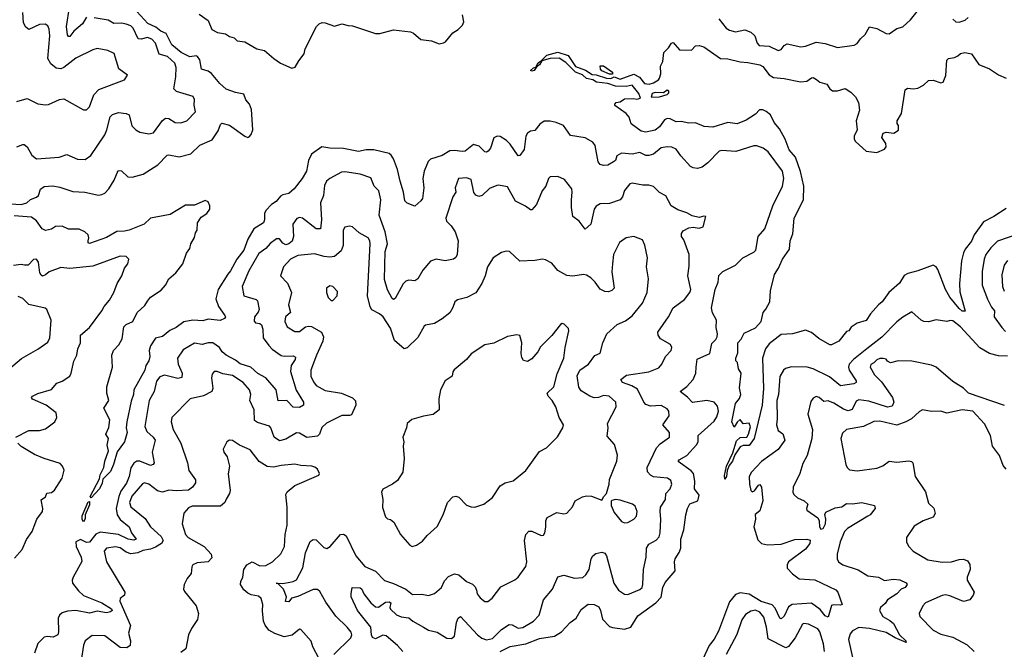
# Model space of a CAD drawing. Extents: x 1995161 to 2088924, y 769148 to 906007.
# Tile 159 of 256: x 2043575 to 2050053, y 808350 to 812490. Entities that reach past the tile are written whole.
import ezdxf

# ---------------------------------------------------------------- set-up
doc = ezdxf.new("R2010")
doc.units = 0

msp = doc.modelspace()

# ---------------------------------------------------------------- linework, layer by layer
at = {"layer": '0CON20XD'}
for points in [[(2044015, 812507.1), (2043987.5, 812462.5), (2043931.1, 812415), (2043905, 812378.9), (2043895, 812379.2), (2043889.6, 812389.6), (2043883.6, 812445), (2043902.8, 812572.8)], [(2048174.2, 812495), (2048223.4, 812433.4), (2048245, 812420.6), (2048285, 812411.1), (2048345, 812422.7), (2048385, 812408.2), (2048412.3, 812385), (2048426.7, 812336.7), (2048440.5, 812320.5), (2048505, 812315.3), (2048565, 812286.4), (2048585, 812294.5), (2048605, 812320), (2048625, 812330.6), (2048715, 812310.6), (2048745, 812315.6), (2048815, 812341.5), (2048874, 812334), (2048955, 812306.9), (2049065, 812322), (2049085, 812333.8), (2049106.2, 812365), (2049137.9, 812392.1), (2049165, 812443.3), (2049215, 812432), (2049275, 812398.8), (2049295, 812396.7), (2049345, 812431.2), (2049385, 812444), (2049435, 812488.8), (2049515, 812586.7)], [(2043515, 811278.9), (2043585, 811274.4), (2043622.5, 811285), (2043645, 811306.7), (2043686.4, 811323.6), (2043697.5, 811335), (2043712.5, 811375), (2043735, 811392.5), (2043793.4, 811396.6), (2043837.8, 811387.8), (2043925, 811359.4), (2044004.4, 811355.6), (2044094.1, 811335.9), (2044115, 811340), (2044135, 811350), (2044162.2, 811377.8), (2044196.7, 811435), (2044221.7, 811498.3), (2044245, 811496), (2044286.9, 811456.9), (2044315, 811454), (2044387.5, 811475), (2044484.3, 811535), (2044545, 811598.1), (2044555, 811601.9), (2044625, 811588.2), (2044701.4, 811608.6), (2044759.3, 811665), (2044840.3, 811699.7), (2044881.1, 811758.9), (2044895, 811800), (2044905, 811809.2), (2044955, 811796.4), (2045055, 811724.4), (2045075, 811716.2), (2045085, 811718.8), (2045098, 811735), (2045108, 811765), (2045099.7, 811899.7), (2045087.5, 811935), (2045062.1, 811962.1), (2045050.3, 812000.3), (2044995, 812011.3), (2044933.6, 812033.6), (2044890.9, 812070.9), (2044837.1, 812137.1), (2044815, 812151.1), (2044772, 812165), (2044760.3, 812225), (2044745, 812248.2), (2044735, 812252.2), (2044693.4, 812246.6), (2044636.9, 812275), (2044575.8, 812325), (2044538.5, 812398.5), (2044503.2, 812415), (2044471, 812441), (2044416.9, 812465), (2044345, 812544.7)], [(2043555, 811952.9), (2043625, 811972.5), (2043695, 811937.8), (2043745, 811930.6), (2043765, 811931.9), (2043835.7, 811964.3), (2043865, 811969.2), (2043995, 811896.2), (2044015, 811896.2), (2044033, 811917), (2044061.5, 811995), (2044095, 812030.8), (2044265, 812094.5), (2044283.8, 812125), (2044227.9, 812167.9), (2044197, 812267), (2044155, 812286.7), (2044085, 812300), (2044055, 812291.2), (2043945, 812238.1), (2043865, 812175.7), (2043845, 812167.8), (2043815, 812172.2), (2043780.2, 812200.2), (2043760.4, 812235), (2043772.5, 812385), (2043768.1, 812428.1), (2043759.5, 812449.5), (2043741.3, 812461.3), (2043705, 812458.9), (2043635, 812426.2), (2043615, 812440.8), (2043599.2, 812469.2), (2043596.3, 812536.3)], [(2043556.3, 811653.7), (2043595, 811668.9), (2043605, 811668.6), (2043624.6, 811654.6), (2043655, 811600), (2043685.7, 811575.7), (2043835, 811587.1), (2043885, 811604), (2043955, 811573.1), (2044005, 811570.8), (2044042, 811598), (2044135, 811733.6), (2044148.9, 811765), (2044169.6, 811850.4), (2044185, 811865.6), (2044225, 811879.2), (2044274.2, 811874.2), (2044294.2, 811864.2), (2044312.4, 811792.4), (2044338.8, 811765), (2044365, 811751.4), (2044425, 811738.5), (2044455, 811745.8), (2044513.3, 811826.7), (2044535, 811841.8), (2044555, 811840.8), (2044596.7, 811815), (2044635, 811811.4), (2044675, 811826), (2044730.8, 811885), (2044723, 811927), (2044725.8, 811965), (2044715.8, 811985), (2044607.3, 812017.3), (2044588.5, 812035), (2044602.2, 812115), (2044603.6, 812175), (2044595.6, 812205), (2044547.1, 812247.1), (2044493, 812263), (2044468.2, 812335), (2044445, 812362.5), (2044415, 812373.1), (2044375, 812361.1), (2044355, 812364.4), (2044321.5, 812435), (2044305, 812449.2), (2044275, 812461.6), (2044245, 812467.1), (2044195.2, 812465.3), (2044156.2, 812486.2), (2044065, 812503)], [(2044755, 812527.1), (2044813.8, 812485), (2044840, 812425), (2044876.7, 812405), (2044927.8, 812397.8), (2044955, 812379.2), (2044985, 812370), (2045005, 812350.8), (2045055, 812344.5), (2045135, 812297.8), (2045185, 812288), (2045246, 812235), (2045291.4, 812205), (2045365, 812171.5), (2045387, 812177), (2045410.4, 812219.6), (2045445.4, 812264.6), (2045452.4, 812297.6), (2045527.3, 812445), (2045545, 812462.9), (2045565, 812470.8), (2045585, 812469.5), (2045645, 812446.7), (2045695, 812461.9), (2045735, 812451.1), (2045765, 812450.5), (2045915, 812398.5), (2045945, 812398.9), (2046035, 812424.3), (2046145, 812410.8), (2046165, 812401.8), (2046215, 812360), (2046285, 812350.8), (2046335, 812331.9), (2046363, 812337), (2046376.7, 812345), (2046425.5, 812404.5), (2046458.8, 812425), (2046489.2, 812455), (2046496.7, 812475), (2046487.5, 812522.5)], [(2049715, 812493.8), (2049735, 812475.8), (2049755, 812474.3), (2049795, 812486), (2049815, 812503.8)], [(2050065, 811248.2), (2049984, 811195), (2049915, 811161.2), (2049855.6, 811075), (2049836.7, 811033.3), (2049795, 810981.9), (2049783.7, 810956.3), (2049770.7, 810905), (2049757.7, 810755), (2049760.3, 810700.3), (2049795, 810572.5), (2049775, 810574.3), (2049755, 810590.6), (2049695.6, 810665), (2049666.2, 810715), (2049615, 810847.5), (2049603.9, 810863.9), (2049585, 810876.2), (2049485, 810837.5), (2049418.3, 810821.7), (2049395, 810807.5), (2049363, 810757), (2049293.6, 810696.4), (2049250, 810635), (2049224.3, 810615.7), (2049172.5, 810555), (2049145, 810512.5), (2049085, 810493.3), (2049045, 810467.5), (2049030, 810445), (2049015, 810440), (2048964.2, 810375.8), (2048915, 810352), (2048905, 810351.2), (2048832.7, 810392.7), (2048785, 810434), (2048745, 810447.5), (2048660, 810425), (2048585, 810418.8), (2048505, 810359.5), (2048481.8, 810325), (2048462.5, 810265), (2048468.4, 810065), (2048459.6, 809955), (2048406.7, 809735), (2048375, 809689.2), (2048335, 809690.5), (2048315, 809682), (2048280.9, 809629.1), (2048265, 809586.7), (2048242.3, 809557.7), (2048230, 809525), (2048225.9, 809485.9), (2048215, 809467.5), (2048212.5, 809492.5), (2048224.4, 809555), (2048267.3, 809642.7), (2048290, 809720), (2048315, 809742.5), (2048358.8, 809745), (2048370.8, 809765), (2048383.3, 809813.3), (2048375, 809837.5), (2048335, 809832.5), (2048315, 809860), (2048295, 809843.3), (2048275, 809810), (2048260.8, 809845), (2048284.6, 809965), (2048311.7, 809998.3), (2048320.5, 810025), (2048311.2, 810068.8), (2048321.2, 810165), (2048303.3, 810195), (2048297.5, 810235), (2048287, 810247), (2048286.7, 810265), (2048300.7, 810299.3), (2048298.8, 810365), (2048320.7, 810389.3), (2048342.3, 810427.7), (2048415.8, 810464.2), (2048452.5, 810505), (2048466.7, 810565), (2048485, 810586.7), (2048509.4, 810635), (2048515, 810707.5), (2048541.5, 810815), (2048568.1, 810855), (2048593.3, 810915), (2048639.3, 810980.7), (2048644.4, 811035), (2048661.5, 811081.5), (2048671.2, 811185), (2048730.8, 811305), (2048734.2, 811395.8), (2048711.5, 811491.5), (2048678.9, 811585), (2048636.9, 811635), (2048610.7, 811705), (2048572.9, 811772.9), (2048539.1, 811815), (2048513.6, 811863.6), (2048487, 811887), (2048465, 811896.7), (2048443.3, 811896.7), (2048415, 811867.8), (2048355, 811830), (2048295, 811806), (2048233.9, 811813.9), (2048135, 811784), (2048078.3, 811788.3), (2048020.7, 811810.7), (2047975, 811808.8), (2047929.5, 811819.5), (2047895, 811818), (2047855, 811838), (2047835, 811841.2), (2047818, 811832), (2047784, 811785), (2047755, 811764.4), (2047695, 811750), (2047663, 811757), (2047597.5, 811805), (2047585, 811850), (2047565, 811872.5), (2047490, 811925), (2047490, 811935), (2047500, 811945), (2047525, 811950), (2047555, 811970), (2047615, 811972.5), (2047635, 811967.5), (2047660, 811975), (2047648.6, 812005), (2047605, 812060), (2047565, 812050.5), (2047495, 812052.1), (2047445, 812069.5), (2047370.3, 812080.3), (2047345, 812094.5), (2047305, 812104.4), (2047277.4, 812127.4), (2047232.5, 812145), (2047168.8, 812208.8), (2047125, 812236.1), (2047065, 812234), (2047011.2, 812218.8), (2046995, 812193.3), (2046976.7, 812183.3), (2046959.2, 812155), (2046945, 812150.6), (2046936.2, 812155), (2046955, 812174.2), (2046971.7, 812178.3), (2046985, 812207.1), (2047008.8, 812221.2), (2047043.8, 812256.2), (2047116.1, 812276.1), (2047183.7, 812253.7), (2047232.3, 812182.3), (2047297.7, 812157.7), (2047340.7, 812130.7), (2047367.6, 812127.6), (2047435, 812104.6), (2047465, 812104.4), (2047485, 812113.8), (2047525, 812099.4), (2047615, 812131.2), (2047651.7, 812111.7), (2047685, 812070), (2047716.9, 812066.9), (2047745, 812073.8), (2047778.8, 812095), (2047784, 812105), (2047792.5, 812135), (2047790, 812185), (2047806, 812215), (2047812, 812275), (2047843.3, 812305), (2047862.5, 812335), (2047875, 812340), (2047915, 812292.5), (2047995, 812290), (2048021.7, 812318.3), (2048045, 812321.4), (2048075, 812310.5), (2048185, 812234.5), (2048235, 812233.3), (2048315, 812211.9), (2048365, 812209.3), (2048445, 812193.8), (2048465, 812181.8), (2048505, 812127.3), (2048535, 812110), (2048605, 812103.1), (2048711.4, 812081.4), (2048753.3, 812086.7), (2048785, 812108.8), (2048795, 812109.2), (2048816.4, 812096.4), (2048838.3, 812078.3), (2048885, 812065.6), (2048906.1, 812036.1), (2048923.3, 812023.3), (2048955, 812022.1), (2049005, 812037.9), (2049043.6, 812013.7), (2049073.1, 811983.1), (2049092.9, 811945), (2049100, 811895), (2049078.6, 811825), (2049084.3, 811765), (2049064.4, 811725), (2049065.6, 811705), (2049075, 811689.2), (2049143.3, 811625), (2049215, 811615.8), (2049265, 811638.8), (2049276, 811655), (2049273.3, 811675), (2049247.5, 811715), (2049257, 811743), (2049275, 811750), (2049326.1, 811743.9), (2049357, 811763), (2049357.5, 811795), (2049348.3, 811808.3), (2049347.5, 811825), (2049377.5, 811872.5), (2049400.9, 812029.1), (2049415, 812040), (2049455, 812035.8), (2049485, 812040), (2049520.3, 812059.7), (2049555, 812090), (2049585, 812092.5), (2049635, 812074), (2049650.5, 812079.5), (2049667.2, 812122.8), (2049675.5, 812224.5), (2049686.7, 812235), (2049725, 812242.2), (2049746.8, 812253.2), (2049765, 812266.7), (2049794.2, 812274.2), (2049836.5, 812266.5), (2049885.6, 812195.6), (2049955.9, 812165.9), (2050015, 812127.8), (2050065.8, 812105.8)], [(2047455, 812132), (2047404.5, 812154.5), (2047396.2, 812165), (2047395, 812186.7), (2047415, 812186), (2047476, 812146), (2047475, 812132.5), (2047455, 812132)], [(2047730, 811980), (2047785, 811983.3), (2047835, 811997.5), (2047845, 812010), (2047845, 812020), (2047835, 812026.7), (2047811.7, 812008.3), (2047755, 812012), (2047736.7, 812005), (2047730, 811980)], [(2048465.5, 811645.5), (2048425, 811660), (2048405, 811660), (2048286.1, 811623.9), (2048195, 811629.2), (2048176.2, 811625), (2048102.3, 811547.7), (2048065, 811521.2), (2048035, 811511.6), (2048004.8, 811514.8), (2047988.5, 811525), (2047924.3, 811595), (2047895, 811638.1), (2047865, 811651.5), (2047834.6, 811654.6), (2047795, 811646.8), (2047745, 811606), (2047715, 811596.5), (2047695, 811597.5), (2047655, 811615.9), (2047605, 811605.4), (2047535, 811611.9), (2047502.9, 811595), (2047493.8, 811565), (2047482.7, 811555), (2047445, 811533.3), (2047415, 811530.7), (2047395, 811538.1), (2047380.5, 811555), (2047361.9, 811661.9), (2047345.6, 811685.6), (2047295, 811714.1), (2047198.7, 811728.7), (2047153.6, 811793.6), (2047105, 811814.7), (2047065, 811823.3), (2047025, 811823.3), (2046997.9, 811802.1), (2046965, 811761.2), (2046935, 811756), (2046915, 811744), (2046904.5, 811725), (2046895, 811636.7), (2046865, 811596.2), (2046855, 811594), (2046801.7, 811671.7), (2046776.7, 811696.7), (2046735, 811721.8), (2046715.5, 811724.5), (2046695, 811714), (2046672.7, 811645), (2046657.1, 811625), (2046645, 811619.4), (2046635, 811621.9), (2046598.9, 811658.9), (2046559.6, 811670.4), (2046505, 811626), (2046485, 811623.2), (2046435, 811630.8), (2046405, 811627.1), (2046355, 811597.5), (2046277.9, 811572.1), (2046262.2, 811557.8), (2046235.5, 811494.5), (2046227.3, 811445), (2046234.5, 811385), (2046225.6, 811315), (2046215, 811298), (2046175, 811263.8), (2046124.3, 811284.3), (2046108.8, 811298.8), (2046100.5, 811355), (2046078.3, 811428.3), (2046061.5, 811505), (2046034, 811574), (2046019.6, 811599.6), (2046005, 811609.2), (2045905, 811633.9), (2045855, 811634.6), (2045805, 811623.9), (2045705, 811643.1), (2045615, 811645.8), (2045563.3, 811655), (2045494.1, 811605), (2045475.8, 811565), (2045462.7, 811495), (2045433.6, 811445), (2045381.5, 811378.5), (2045345, 811346.2), (2045305, 811339.2), (2045289.7, 811330.3), (2045263.1, 811295), (2045232.5, 811275), (2045195, 811235.7), (2045186.5, 811215), (2045185.6, 811174.4), (2045179.2, 811155), (2045114.8, 811115.2), (2045075, 811045.7), (2045049.4, 810975), (2045004.1, 810915), (2044961.8, 810838.2), (2044943.3, 810816.7), (2044880.8, 810715), (2044864.6, 810655), (2044883.1, 810603.1), (2044925.5, 810545), (2044927.8, 810535), (2044921.4, 810525), (2044892.7, 810512.7), (2044815, 810521.2), (2044779.5, 810510.5), (2044715, 810513.3), (2044655, 810503.3), (2044605, 810465.5), (2044563.1, 810446.9), (2044515, 810405.8), (2044467.5, 810395), (2044436.2, 810345), (2044426.2, 810315), (2044430, 810275), (2044425, 810247.5), (2044405.7, 810215), (2044398.6, 810185), (2044326, 810055), (2044324, 810025), (2044308.1, 809981.9), (2044279.6, 809845), (2044275.5, 809805.5), (2044282.5, 809775), (2044264, 809715), (2044215, 809648.8), (2044191.1, 809565), (2044171.4, 809518.6), (2044122.2, 809467.8), (2044117.6, 809442.4), (2044100, 809405), (2044045, 809346.2), (2044038, 809355), (2044100, 809470), (2044103.6, 809496.4), (2044129.1, 809545), (2044134.2, 809585.8), (2044160, 809655), (2044151.2, 809691.2), (2044160, 809735), (2044142.5, 809765), (2044161.4, 809808.6), (2044168.3, 809858.3), (2044128.8, 809935), (2044161.1, 809985), (2044148.8, 810035), (2044147.9, 810075), (2044186.4, 810205), (2044180, 810285), (2044191.1, 810315), (2044227.8, 810352.2), (2044248, 810392), (2044259.1, 810470.8), (2044275, 810484.7), (2044318.1, 810505), (2044347.1, 810565), (2044398.5, 810611.5), (2044415, 810640), (2044434.5, 810665.5), (2044505, 810710.8), (2044534.4, 810745), (2044557.1, 810785), (2044602.5, 810825), (2044648, 810885), (2044672.5, 810955), (2044694, 810985), (2044700, 811015), (2044725, 811057.5), (2044732.3, 811087.7), (2044743.3, 811105), (2044743.8, 811155), (2044769.3, 811190.7), (2044805, 811215.7), (2044825, 811243.3), (2044826.4, 811266.4), (2044815, 811292), (2044795, 811300), (2044725, 811270), (2044665, 811270.8), (2044565, 811209.2), (2044435, 811184.4), (2044393.8, 811146.2), (2044295, 811106.2), (2044265, 811098.7), (2044213.3, 811096.7), (2044145, 811058.7), (2044035, 811018.8), (2044025, 811022.5), (2044024.5, 811035.5), (2044029.4, 811055), (2044024.5, 811075), (2044003.1, 811095), (2043965, 811112.3), (2043895, 811112.9), (2043855, 811133.3), (2043810.7, 811129.3), (2043785, 811113.3), (2043745, 811104), (2043723.3, 811115), (2043686.4, 811166.4), (2043651.7, 811191.7), (2043539.4, 811199.4)], [(2046735, 808335.9), (2046802.7, 808367.3), (2046904.8, 808385.2), (2046995, 808421.7), (2047094.1, 808435.9), (2047138.8, 808465), (2047196, 808525), (2047235, 808554.2), (2047268.3, 808611.7), (2047315, 808645.8), (2047355, 808643.8), (2047385, 808628), (2047396.4, 808605), (2047408.8, 808548.8), (2047455, 808500.5), (2047475, 808492.2), (2047555, 808481.1), (2047595, 808494.4), (2047641.2, 808568.8), (2047760.4, 808655), (2047795, 808692.9), (2047806.9, 808755), (2047821.8, 808788.2), (2047888.1, 808865), (2047882.2, 808925), (2047887.8, 808945), (2047913.5, 808986.5), (2047924.6, 809015), (2047925.3, 809075), (2047944.8, 809135.2), (2047956.6, 809235), (2047967.5, 809275), (2047985, 809306.4), (2048036, 809325), (2048044.3, 809364.3), (2048014.7, 809404.7), (2048016.7, 809455), (2048008.7, 809505), (2047993.2, 809523.2), (2047907.1, 809585), (2047913.5, 809596.5), (2047965, 809624.7), (2048028.2, 809695), (2048038.1, 809715), (2048038.9, 809755), (2048145, 809850), (2048161.9, 809878.1), (2048172, 809915), (2048165, 809948.6), (2048144.3, 809975), (2048094.8, 809985.2), (2048002.1, 809972.1), (2047968.2, 810008.2), (2047920, 810045), (2047965, 810076.9), (2048006.9, 810123.1), (2048024.2, 810165), (2048024.7, 810205), (2048031.7, 810258.3), (2048116.2, 810295), (2048128.9, 810361.1), (2048155, 810386), (2048164.2, 810405), (2048166.9, 810425), (2048156.6, 810466.6), (2048160, 810515), (2048133.4, 810563.4), (2048127.1, 810595), (2048151.4, 810715), (2048171.4, 810765), (2048175, 810807.5), (2048200, 810835), (2048285, 810875.8), (2048332, 810925), (2048405, 810961.4), (2048419.2, 810975), (2048432.9, 811065), (2048478.1, 811115), (2048530.5, 811265), (2048593.6, 811396.4), (2048601.6, 811445), (2048592.6, 811495), (2048500.2, 811620.2), (2048465.5, 811645.5)], [(2046096.1, 808336.1), (2046061.1, 808375), (2045985, 808438.8), (2045965, 808441.9), (2045915, 808418.2), (2045897, 808427), (2045889.4, 808445), (2045884, 808495), (2045797.1, 808605), (2045756.4, 808695), (2045754.6, 808715.4), (2045763.3, 808755), (2045813.8, 808753.8), (2045825.4, 808745.4), (2045838.5, 808715), (2045885.7, 808655.7), (2045915, 808628.2), (2045935, 808626.2), (2045981.3, 808658.7), (2046005, 808662.6), (2046017.6, 808655), (2046010.5, 808625), (2046013.4, 808613.4), (2046055, 808575.7), (2046085, 808562.2), (2046135, 808557.4), (2046162.3, 808535), (2046232.3, 808495), (2046265, 808475.3), (2046321.9, 808461.9), (2046385, 808423.1), (2046415, 808420), (2046435.6, 808435), (2046448.5, 808525), (2046460, 808555), (2046475, 808565.6), (2046585.9, 808445.9), (2046615, 808422.8), (2046645, 808411.8), (2046685, 808420.9), (2046745, 808480), (2046795, 808511.8), (2046815, 808511.2), (2046855, 808487.8), (2046885, 808492.9), (2046955, 808534.5), (2046993.5, 808575), (2047020.4, 808675), (2047080.9, 808745), (2047115, 808827.1), (2047155, 808836.4), (2047225, 808817.3), (2047279.1, 808820.9), (2047299.8, 808840.2), (2047320.6, 808875), (2047335.6, 808945), (2047345, 808963.8), (2047365, 808979.2), (2047405, 808989.2), (2047425, 808980.8), (2047435, 808963.8), (2047483.5, 808785), (2047515, 808739.4), (2047555, 808712.5), (2047575, 808711.1), (2047655, 808741.9), (2047669.4, 808755), (2047675.4, 808775), (2047678, 808875), (2047697.1, 808955), (2047698.2, 809015), (2047715, 809041.9), (2047763, 809067), (2047781.5, 809088.5), (2047788.5, 809115), (2047793.5, 809205), (2047788, 809255), (2047791.3, 809285), (2047822.9, 809335), (2047827.1, 809375), (2047855, 809406), (2047865.6, 809435), (2047860, 809460), (2047836.7, 809475), (2047745, 809484.5), (2047725, 809494.4), (2047706.4, 809516.4), (2047703.2, 809545), (2047765.3, 809674.7), (2047789.8, 809700.2), (2047851.2, 809745), (2047849.4, 809775), (2047805.8, 809825), (2047848.8, 809885), (2047845.6, 809915), (2047835, 809930.6), (2047795, 809953.1), (2047725, 809949.6), (2047695, 809960.4), (2047681.2, 809975), (2047640.6, 810060.6), (2047602.4, 810082.4), (2047540.8, 810105), (2047529.2, 810125), (2047566.9, 810153.1), (2047715, 810173.4), (2047778.9, 810201.1), (2047800, 810225), (2047824.2, 810275), (2047861.4, 810315), (2047865.4, 810335), (2047856.4, 810355), (2047790.3, 810390.3), (2047776, 810415), (2047774.2, 810435), (2047844.5, 810535.5), (2047874.4, 810595), (2047948.9, 810651.1), (2047984.5, 810695.5), (2047990.6, 810715), (2047971.6, 810805), (2047979.5, 810869.5), (2047980, 810945), (2047945, 811042.5), (2047928.8, 811065), (2047928.8, 811085), (2047939.5, 811100.5), (2047977.7, 811122.3), (2048005, 811126), (2048045, 811119.2), (2048072, 811128), (2048090, 811195), (2048075, 811198), (2048045, 811188.6), (2048000.2, 811200.2), (2047965, 811219.1), (2047905, 811239.5), (2047862, 811265), (2047825, 811331.2), (2047785, 811354), (2047745, 811392.5), (2047715, 811401.9), (2047675, 811402), (2047605, 811414.2), (2047589.5, 811410.5), (2047555, 811366.7), (2047540, 811325), (2047524.6, 811305.4), (2047455, 811281.5), (2047395, 811279.2), (2047366.9, 811263.1), (2047355.4, 811245), (2047332.9, 811145), (2047295, 811112), (2047255.6, 811165), (2047215, 811196.2), (2047204.5, 811254.5), (2047204.5, 811305.5), (2047210.8, 811355), (2047207, 811377), (2047159.1, 811439.1), (2047115, 811457.8), (2047065, 811455.6), (2047055, 811446.2), (2047037.1, 811395), (2047013.3, 811365), (2046975, 811274.2), (2046945, 811238.8), (2046935, 811238.8), (2046903.3, 811263.3), (2046836.9, 811296.9), (2046785, 811390), (2046725, 811402), (2046715, 811399.2), (2046665, 811380.8), (2046617.1, 811332.9), (2046595, 811327.5), (2046576.6, 811336.6), (2046563.2, 811353.2), (2046545, 811440), (2046515, 811451.2), (2046462.5, 811445), (2046440, 811385), (2046444, 811355), (2046425.6, 811324.4), (2046378.1, 811185), (2046382.5, 811165), (2046413.8, 811133.8), (2046439.4, 811095), (2046458.9, 811035), (2046452.9, 810945), (2046444.5, 810925.5), (2046430, 810915), (2046375, 810904.4), (2046315, 810914.4), (2046277.9, 810902.1), (2046226.4, 810843.6), (2046194.3, 810785), (2046175, 810772.5), (2046135, 810777.8), (2046115, 810771.4), (2046097.9, 810752.1), (2046045, 810655.8), (2046035, 810650.8), (2046025, 810655.6), (2045994.2, 810714.2), (2045975, 810782.5), (2045978.6, 810965), (2045994.7, 811015), (2045979.3, 811095), (2045939.7, 811205), (2045951.1, 811305), (2045938.1, 811365), (2045906.4, 811396.4), (2045885, 811449.4), (2045815, 811473.8), (2045715, 811490), (2045692.4, 811487.6), (2045615, 811445.9), (2045592.5, 811427.5), (2045581, 811399), (2045573.5, 811335), (2045553.3, 811286.7), (2045560.9, 811175), (2045554.3, 811115.7), (2045525, 811115.8), (2045435, 811184.4), (2045415, 811188.5), (2045398.3, 811181.7), (2045370.9, 811145), (2045376.7, 811065), (2045366.5, 811033.5), (2045345, 811015.4), (2045325, 811009.3), (2045305, 811020), (2045285, 811048.1), (2045265, 811048.9), (2045221.8, 811018.2), (2045194.5, 810985), (2045147.9, 810952.1), (2045081.8, 810838.2), (2045039.5, 810735), (2045048.8, 810675), (2045130.5, 810650.5), (2045140.4, 810640.4), (2045150, 810585), (2045143.7, 810566.3), (2045120.4, 810535), (2045118.5, 810508.5), (2045125.5, 810495.5), (2045155, 810491.4), (2045165, 810484), (2045173.8, 810455), (2045177, 810397), (2045215, 810348.5), (2045235, 810323.8), (2045295, 810281.8), (2045315, 810277.1), (2045375, 810279.1), (2045390, 810270), (2045387.3, 810255), (2045360.5, 810215), (2045356.9, 810176.9), (2045393.2, 810053.2), (2045442.7, 809975), (2045441.1, 809955), (2045415, 809938.8), (2045375, 809941.1), (2045332, 809985), (2045275, 809984.3), (2045262.5, 810055), (2045195, 810134.7), (2045142.3, 810162.3), (2045094.6, 810204.6), (2045026.2, 810226.2), (2044995, 810251.1), (2044934.2, 810285), (2044908, 810305), (2044890, 810335), (2044845, 810366.1), (2044813.9, 810366.1), (2044775.6, 810354.4), (2044725, 810363.2), (2044650.5, 810319.5), (2044613.2, 810265), (2044618.4, 810225), (2044643.1, 810165), (2044641.9, 810138.1), (2044615, 810129.6), (2044526.5, 810153.5), (2044497.5, 810142.5), (2044475, 810111.9), (2044459, 810045), (2044427.4, 809985), (2044399.2, 809815), (2044411.4, 809781.4), (2044453.3, 809745), (2044465.3, 809725), (2044446.2, 809645), (2044459.2, 809575), (2044452.1, 809565), (2044435, 809559.2), (2044365, 809587.9), (2044345, 809586.2), (2044325, 809573.5), (2044306.9, 809543.1), (2044296.1, 809485), (2044278, 809442), (2044240.6, 809389.4), (2044226.7, 809355), (2044210.5, 809275), (2044217, 809235), (2044235, 809203.3), (2044294.7, 809155), (2044310, 809115), (2044340, 809075), (2044325, 809066.9), (2044289.5, 809075), (2044225.4, 809105.4), (2044105, 809119), (2044075, 809105.8), (2044035, 809054.6), (2044015, 809052.1), (2043975, 809072), (2043945, 809056.2), (2043946.7, 809025), (2043979.8, 808955), (2043983.3, 808926.7), (2043925.8, 808825), (2043919.4, 808805), (2043922, 808785), (2043960.8, 808735), (2043995, 808704.2), (2044115, 808654.7), (2044177.8, 808615), (2044182.9, 808605), (2044173.3, 808595), (2044145, 808590.5), (2044085, 808600), (2044035, 808588), (2043945, 808604.7), (2043889.7, 808600.3), (2043855, 808588.5), (2043835.9, 808574.1), (2043828.5, 808555), (2043831.1, 808465), (2043826, 808445), (2043795, 808428.9), (2043755, 808434.3), (2043735, 808429.2), (2043695, 808386.9), (2043672.7, 808325)], [(2045642.5, 808315), (2045752.5, 808425), (2045760, 808445), (2045755, 808462), (2045730, 808495), (2045655, 808568.6), (2045589.3, 808659.3), (2045549.5, 808729.5), (2045535, 808741.9), (2045505, 808741.9), (2045405, 808697.9), (2045363.8, 808686.2), (2045345, 808661.5), (2045324.4, 808664.4), (2045330, 808695), (2045310.5, 808745), (2045272.9, 808782.9), (2045262.5, 808785), (2045305, 808782.2), (2045351.8, 808791.8), (2045375, 808794.6), (2045395, 808806.5), (2045437.9, 808885), (2045456, 808984), (2045485, 809058.8), (2045505, 809071.2), (2045525, 809070), (2045575, 809018.8), (2045595, 809013.3), (2045618, 809025), (2045685, 809104.2), (2045705, 809107.8), (2045722.9, 809095), (2045786.9, 808965), (2045845.2, 808895.2), (2045915, 808864.4), (2045975, 808801.9), (2046035, 808782.9), (2046115, 808746.2), (2046160, 808710), (2046221.5, 808711.5), (2046265, 808702.9), (2046304.3, 808715.7), (2046350.8, 808755), (2046370.6, 808799.4), (2046395, 808828), (2046435, 808845.8), (2046465, 808840), (2046515, 808796.2), (2046555, 808777.5), (2046570.7, 808760.7), (2046579.3, 808739.3), (2046584, 808714), (2046605, 808687.5), (2046635, 808664.2), (2046655, 808664), (2046684.2, 808685), (2046740.6, 808759.4), (2046833.1, 808806.9), (2046854, 808825), (2046904.2, 808895), (2046911.4, 808925), (2046896.5, 809065), (2046904.4, 809105), (2046925, 809126), (2046945, 809126.2), (2047005, 809098), (2047020.5, 809099.5), (2047030, 809115), (2047037, 809153), (2047035.8, 809195), (2047044.5, 809215.5), (2047109.7, 809250.3), (2047155, 809240), (2047175, 809244.2), (2047213, 809287), (2047230, 809325), (2047277, 809353), (2047305, 809359.1), (2047337.3, 809357.3), (2047405, 809330), (2047417.5, 809355), (2047436.7, 809375), (2047453.8, 809435), (2047456.4, 809466.4), (2047502.7, 809587.3), (2047507.3, 809627.3), (2047487.3, 809697.3), (2047441.1, 809751.1), (2047446.9, 809805), (2047441.9, 809835), (2047499.2, 809945), (2047496, 809975), (2047453.4, 810013.4), (2047415, 810018.1), (2047382.5, 810005), (2047355, 810003.8), (2047325, 810014.5), (2047269.4, 810049.4), (2047253.8, 810073.8), (2047241.7, 810148.3), (2047260.4, 810185), (2047318.1, 810225), (2047358.5, 810281.5), (2047395, 810297.5), (2047411.4, 810365), (2047438, 810425), (2047506.7, 810485), (2047559.7, 810510.3), (2047605, 810542), (2047672.9, 810625), (2047702.2, 810695), (2047711.1, 810785), (2047698.1, 810865), (2047706.2, 810925), (2047687.4, 811007.4), (2047671.9, 811041.9), (2047616.1, 811063.9), (2047565, 811056), (2047522, 811025), (2047482, 810945), (2047474.4, 810885), (2047471.7, 810831.7), (2047486.2, 810725), (2047470.7, 810709.3), (2047449.3, 810700.7), (2047425, 810703.3), (2047395, 810718.8), (2047360.8, 810765), (2047332.8, 810792.8), (2047305, 810810), (2047285, 810815.5), (2047215, 810803.1), (2047175, 810808.6), (2047115, 810840.8), (2047075, 810888.8), (2047035, 810911.2), (2047015, 810914.2), (2046965, 810905.8), (2046865, 810902), (2046797.5, 810965), (2046775, 810968.8), (2046745, 810960), (2046690.8, 810925), (2046652.2, 810865), (2046638.1, 810805), (2046615.3, 810754.7), (2046575.5, 810694.5), (2046517.7, 810662.3), (2046455, 810647.5), (2046436.7, 810635), (2046425, 810598), (2046405, 810563.3), (2046355, 810522.5), (2046305, 810492.2), (2046245, 810481.4), (2046236, 810475), (2046195, 810399.4), (2046125, 810331.2), (2046105, 810325.8), (2046041.4, 810381.4), (2046015, 810462), (2045966.4, 810535), (2045943.1, 810555), (2045892.7, 810582.7), (2045880.8, 810600.8), (2045863.8, 810675), (2045880, 811015), (2045878.7, 811035), (2045866.9, 811055), (2045807.8, 811087.8), (2045765, 811128.6), (2045745, 811131.9), (2045715, 811125.6), (2045702.9, 811105), (2045702, 811005), (2045689.4, 810970.6), (2045645, 810932.7), (2045615, 810928.5), (2045577, 810933), (2045515, 810949.7), (2045405, 810938.5), (2045356.2, 810915), (2045311.4, 810865), (2045290, 810805), (2045336.5, 810756.5), (2045362.7, 810695), (2045343.5, 810615), (2045356, 810565), (2045324.2, 810535), (2045320, 810505), (2045335, 810470), (2045385, 810438.6), (2045415, 810439.4), (2045455, 810469.6), (2045475, 810475.3), (2045495, 810472.2), (2045559.6, 810435), (2045573.1, 810405), (2045570, 810375), (2045527.3, 810285), (2045491.1, 810185), (2045490.9, 810145), (2045507.9, 810107.9), (2045525, 810084.4), (2045585, 810050.9), (2045693.1, 810033.1), (2045764.1, 810004.1), (2045784.6, 809984.6), (2045786.7, 809955), (2045758.2, 809891.8), (2045745, 809886.5), (2045695, 809886.4), (2045593.8, 809836.2), (2045562.6, 809807.4), (2045548.2, 809765), (2045535, 809751.5), (2045465, 809742.7), (2045415, 809770.9), (2045395, 809772.7), (2045325, 809732.3), (2045285, 809721.5), (2045248.9, 809745), (2045227.3, 809805), (2045217.3, 809817.3), (2045140.4, 809840.4), (2045120, 809855), (2045116.4, 809925), (2045089.6, 809985), (2045095.5, 810025), (2045086.4, 810055), (2045045, 810103.1), (2044975, 810151.2), (2044911.5, 810161.5), (2044874.1, 810175.9), (2044854.3, 810175.7), (2044841.1, 810158.9), (2044836.9, 810135), (2044844.5, 810065), (2044839.2, 810045), (2044785, 810016.9), (2044696, 809996), (2044575.9, 809874.1), (2044570.9, 809845), (2044584.7, 809795), (2044635.8, 809705), (2044679.5, 809575), (2044687.8, 809525), (2044732, 809465), (2044732, 809445), (2044711.8, 809415), (2044685, 809397.1), (2044605, 809391.1), (2044555, 809395.4), (2044515, 809383.3), (2044480.9, 809390.9), (2044425, 809435.5), (2044395, 809444.3), (2044382, 809438), (2044312.4, 809357.6), (2044296.5, 809315), (2044305, 809285.8), (2044399.6, 809209.6), (2044435, 809155.7), (2044505, 809092.5), (2044518.2, 809065), (2044508.6, 809045), (2044468.5, 809021.5), (2044435, 809007.9), (2044385, 808999.8), (2044352.5, 808985), (2044305, 808977.2), (2044275, 808989.4), (2044235, 809017.2), (2044205.4, 809024.6), (2044145, 809015.4), (2044130, 808995), (2044145.2, 808925), (2044266.5, 808725), (2044265, 808706.7), (2044236, 808684), (2044234.5, 808665.5), (2044304.7, 808505.3), (2044291.1, 808455), (2044304.7, 808405), (2044302.3, 808375), (2044280, 808360), (2044235, 808361.4), (2044135, 808438.8), (2044050.6, 808439.4), (2044004.6, 808405.4), (2043994, 808376), (2043979.3, 808275)], [(2050155.8, 811084.2), (2050007.1, 811032.9), (2049965, 810990), (2049932.2, 810945), (2049920.5, 810915), (2049908.2, 810835), (2049908, 810745), (2049941.7, 810651.7), (2049968.7, 810598.7), (2049989.2, 810575), (2049985.6, 810535), (2050036.9, 810465), (2050060.2, 810440.2)], [(2043913.8, 810166.2), (2043930, 810245), (2043951.1, 810285), (2043957.8, 810325), (2043974.6, 810365), (2043975.6, 810415), (2044033.9, 810466.1), (2044115.3, 810574.7), (2044130.8, 810605), (2044166.7, 810645), (2044195, 810696.2), (2044215.8, 810755), (2044247.5, 810805), (2044264.3, 810855), (2044287.1, 810885), (2044292, 810915), (2044275, 810933.8), (2044235, 810934.2), (2044055, 810869), (2043905, 810854.6), (2043845, 810860.4), (2043768.2, 810831.8), (2043745, 810811.2), (2043725, 810802.7), (2043715, 810809.2), (2043707.9, 810825), (2043698.9, 810895), (2043685, 810916), (2043665, 810914), (2043630, 810875), (2043606.7, 810875), (2043585, 810881.1), (2043534.2, 810874.2)], [(2050075, 810907.5), (2050051.9, 810875), (2050036.8, 810813.2), (2050040.6, 810735), (2050053.1, 810705)], [(2045635, 810643.3), (2045664.3, 810675), (2045665, 810702.5), (2045635.6, 810735.6), (2045615, 810740), (2045593.8, 810725), (2045592.5, 810695), (2045605, 810663.3), (2045625, 810643.3), (2045635, 810643.3)], [(2043501.4, 810188.6), (2043587, 810263), (2043695, 810324.3), (2043759.7, 810370.3), (2043773, 810397), (2043782.5, 810515), (2043754.2, 810584.2), (2043742.7, 810592.7), (2043635, 810617.5), (2043595, 810656.7), (2043565, 810670)], [(2050075, 810277.9), (2050015, 810279.9), (2049955, 810294.6), (2049892.4, 810332.4), (2049765, 810470), (2049715, 810508.8), (2049697, 810513), (2049675, 810506.2), (2049605, 810517.1), (2049555, 810503.1), (2049524.4, 810504.4), (2049505, 810514.2), (2049445, 810568.5), (2049385, 810534.7), (2049345, 810503.9), (2049247.5, 810402.5), (2049149.1, 810325), (2049059.8, 810255), (2049031.9, 810225), (2049027.9, 810205), (2049033.1, 810185), (2049077.5, 810115), (2049077.5, 810105), (2049063.7, 810096.3), (2048975, 810083.1), (2048902.3, 810142.3), (2048795, 810193.1), (2048755, 810205.3), (2048653.7, 810206.3), (2048613.9, 810196.1), (2048599.2, 810185), (2048575.5, 810144.5), (2048566.4, 810025), (2048555.3, 809985), (2048558.1, 809865), (2048553.1, 809825), (2048565, 809787.5), (2048595.9, 809765.9), (2048608, 809725), (2048565, 809663.8), (2048455, 809585.6), (2048389.2, 809515), (2048374.3, 809485), (2048375.7, 809435.7), (2048384.2, 809395), (2048395, 809384.3), (2048409.1, 809390.9), (2048435, 809430), (2048445, 809433.3), (2048455.4, 809415.4), (2048464.4, 809325), (2048445, 809259.2), (2048413.3, 809236.7), (2048415.5, 809205), (2048404.5, 809155), (2048430.3, 809070.3), (2048455.5, 809045.5), (2048495, 809036.7), (2048585, 809041.8), (2048675, 809071.8), (2048753.9, 809073.9), (2048775, 809066.7), (2048774.2, 809045), (2048745, 809008.5), (2048632.1, 808925), (2048623.9, 808905), (2048623.9, 808883.9), (2048659.6, 808845), (2048703.7, 808813.7), (2048806.3, 808806.3), (2048945, 808741.2), (2048958.5, 808725), (2048986.7, 808645), (2048975, 808639.2), (2048926.9, 808643.1), (2048915, 808636.9), (2048895, 808561.4), (2048875, 808569.5), (2048841, 808611), (2048785, 808652.6), (2048656.7, 808643.3), (2048632, 808628), (2048605, 808568.1), (2048585, 808549.4), (2048575, 808554.4), (2048545, 808620), (2048525, 808641.6), (2048453.2, 808663.2), (2048375, 808713.1), (2048315, 808721.1), (2048285, 808711.1), (2048245, 808662.9), (2048171.7, 808468.3), (2048143.8, 808416.2), (2048111.6, 808375), (2048070.3, 808285)], [(2046156.1, 809026.1), (2046185, 809033.8), (2046225, 809060), (2046255, 809097.5), (2046322.4, 809157.6), (2046360.6, 809235), (2046390, 809315), (2046425, 809353.3), (2046445, 809357.5), (2046465, 809350), (2046515, 809296.7), (2046545, 809286.2), (2046570, 809285), (2046627.5, 809305), (2046685, 809347.5), (2046736.7, 809425), (2046770, 809445), (2046822, 809458), (2046903.8, 809525), (2046995, 809650), (2047040, 809675), (2047112.4, 809747.6), (2047148, 809805), (2047152, 809825), (2047123.8, 809873.8), (2047102.1, 809945), (2047079.1, 809985), (2047052.5, 810015), (2047045.6, 810035), (2047089.4, 810075), (2047110.7, 810160.7), (2047155.4, 810265), (2047162.7, 810335), (2047188.6, 810445), (2047185, 810460), (2047157.3, 810487.3), (2047145, 810491.2), (2047134, 810485), (2047076.8, 810413.2), (2047001.9, 810338.1), (2046984, 810306), (2046945, 810260), (2046915, 810241.2), (2046889.5, 810249.5), (2046878.8, 810268.8), (2046874.3, 810295), (2046877.5, 810365), (2046865, 810412.5), (2046845, 810418), (2046785, 810405.8), (2046693.9, 810363.9), (2046635, 810352.5), (2046545, 810292), (2046515, 810255.8), (2046432.7, 810187.3), (2046424.2, 810175), (2046420, 810145), (2046373.8, 810115), (2046343.4, 810056.6), (2046333, 809997), (2046334, 809925), (2046295, 809894), (2046231.7, 809881.7), (2046155, 809861.2), (2046123.3, 809835), (2046120, 809805), (2046096.2, 809745), (2046102, 809715), (2046097.5, 809685), (2046104.2, 809605), (2046095.8, 809514.2), (2046059.5, 809460.5), (2046026.7, 809435), (2045965, 809403.3), (2045956.1, 809383.9), (2045964, 809335), (2045962.3, 809282.3), (2045981.7, 809221.7), (2045995, 809207.5), (2046015, 809203.3), (2046035.6, 809185.6), (2046080.8, 809105), (2046141.2, 809035), (2046156.1, 809026.1)], [(2050055, 809952), (2049816.7, 810035), (2049785, 810066.2), (2049715, 810111.2), (2049605, 810204), (2049575, 810218), (2049445, 810244.2), (2049355, 810246.2), (2049305, 810233.3), (2049283.6, 810243.6), (2049275, 810257.5), (2049255, 810262.5), (2049235, 810262.5), (2049215, 810252.5), (2049195, 810232.5), (2049175, 810222.5), (2049170, 810205), (2049198.8, 810155), (2049245, 810107.5), (2049316.4, 810005), (2049325.5, 809975), (2049315, 809947.5), (2049285, 809942.8), (2049161.6, 809981.6), (2049095, 809990.4), (2049077.8, 809982.2), (2049052.5, 809927.5), (2049025, 809918.4), (2048995, 809928.8), (2048931.1, 809968.9), (2048895, 809983.1), (2048865, 809980), (2048833.8, 810005), (2048815, 810011.4), (2048795, 810002), (2048780.2, 809979.8), (2048760, 809895), (2048790, 809795), (2048787.7, 809735), (2048756.9, 809623.1), (2048727.4, 809572.6), (2048708.1, 809505), (2048664.4, 809415), (2048661.8, 809381.8), (2048670, 809365), (2048691.8, 809345), (2048736, 809325), (2048761.2, 809305), (2048751.2, 809275), (2048753.8, 809265), (2048826.2, 809215), (2048834.5, 809194.5), (2048836.9, 809155), (2048845, 809139.6), (2048860.8, 809145), (2048876.3, 809175), (2048879.2, 809205), (2048872.9, 809237.1), (2048878.2, 809251.8), (2048940.4, 809279.6), (2048985, 809286.7), (2049015, 809308), (2049055, 809306), (2049115.6, 809315.6), (2049200, 809295), (2049202.5, 809275), (2049170, 809235), (2049154.3, 809225), (2049021.4, 809145), (2049001.5, 809125), (2048973.3, 809056.7), (2048952.9, 808975), (2048954.2, 808945), (2048962, 808925), (2048990, 808905), (2049092.4, 808872.4), (2049155, 808833.3), (2049224.5, 808824.5), (2049265, 808801.5), (2049325, 808811.1), (2049365, 808806.4), (2049406.7, 808786.7), (2049413.3, 808775), (2049400, 808755), (2049375, 808744.4), (2049346.7, 808715), (2049284.4, 808675), (2049268.9, 808651.1), (2049238.1, 808625), (2049232.7, 808605), (2049254.5, 808565), (2049300.1, 808540.1), (2049325, 808519.1), (2049364, 808444), (2049405.7, 808405), (2049406.7, 808395), (2049335, 808424.1), (2049275, 808460), (2049165, 808487.1), (2049096.3, 808493.7), (2049055, 808471.9), (2049037.8, 808452.2), (2049028.5, 808415), (2049054, 808295)], [(2043550, 809745), (2043635, 809788.9), (2043705, 809789.5), (2043745, 809799.4), (2043805.8, 809845), (2043819.4, 809875), (2043814.2, 809905), (2043750, 809955), (2043660, 809995), (2043653.3, 810005), (2043660, 810015), (2043695, 810032.5), (2043785, 810058.6), (2043820, 810100), (2043855, 810111.9), (2043904, 810145), (2043913.8, 810166.2)], [(2050065, 809533.8), (2050045, 809558.8), (2050020.5, 809625), (2049974.7, 809684.7), (2049961.8, 809755), (2049922.8, 809832.8), (2049845, 809915.5), (2049775, 809924.5), (2049675, 809901.8), (2049635, 809916.5), (2049575, 809912.7), (2049515, 809924.2), (2049495, 809914.2), (2049441.4, 809865), (2049405, 809845.5), (2049345, 809823.8), (2049235, 809850.4), (2049195, 809846.9), (2049126, 809814), (2049015, 809794.4), (2048988, 809772), (2048978.5, 809735), (2049010, 809565), (2049018, 809545), (2049035, 809530.8), (2049084.3, 809524.3), (2049215, 809540.5), (2049254.6, 809555.4), (2049295, 809587.1), (2049345, 809580), (2049425, 809589.2), (2049442.5, 809585), (2049451.2, 809575), (2049467.1, 809485), (2049534.2, 809384.2), (2049555, 809311.2), (2049588.6, 809278.6), (2049597.6, 809242.4), (2049585, 809218.6), (2049518.8, 809195), (2049460.2, 809159.8), (2049408.8, 809085), (2049408.8, 809055), (2049423.8, 809025), (2049454, 808995), (2049548.9, 808938.9), (2049645, 808921.8), (2049705.3, 808924.7), (2049755, 808940.8), (2049785, 808942.7), (2049810.6, 808930.6), (2049826.9, 808906.9), (2049828.5, 808875), (2049809.1, 808825), (2049807.8, 808805), (2049854, 808725), (2049848, 808705), (2049825.8, 808675), (2049785, 808663.8), (2049695, 808700.5), (2049665, 808706.9), (2049645, 808704.2), (2049535, 808655.8), (2049516, 808635), (2049492, 808585), (2049496.2, 808565), (2049585, 808475.7), (2049635, 808448.6), (2049715, 808430), (2049808.1, 808378.1), (2049855, 808336.2)], [(2045545, 808288), (2045503.3, 808365), (2045492.3, 808402.3), (2045425, 808478.8), (2045415, 808481.2), (2045367.7, 808442.3), (2045315, 808431.2), (2045253, 808453), (2045213.3, 808475), (2045188.9, 808508.9), (2045179.4, 808535), (2045172.4, 808602.4), (2045174.7, 808645), (2045163.1, 808683.1), (2045145, 808698.2), (2045098.1, 808708.1), (2045075, 808719.7), (2045050.5, 808740.5), (2045028.4, 808775), (2045029.6, 808795), (2045043.1, 808825), (2045048.7, 808875), (2045070, 808905), (2045105, 808924.5), (2045155, 808898.2), (2045195, 808901.8), (2045237.1, 808925), (2045293.3, 808976.7), (2045317.9, 809025), (2045320.8, 809105), (2045334.5, 809165), (2045334.3, 809285), (2045325, 809366.7), (2045335.6, 809384.4), (2045385, 809426), (2045542.5, 809495), (2045546.7, 809505), (2045533.3, 809535), (2045517.7, 809547.7), (2045497, 809553), (2045425, 809558), (2045385, 809567.1), (2045295, 809558.9), (2045245, 809547.9), (2045202.1, 809552.1), (2045151.4, 809585), (2045091.4, 809661.4), (2045021.1, 809691.1), (2044975, 809723.3), (2044955, 809725.8), (2044937, 809713), (2044912.9, 809665), (2044918.9, 809645), (2044939.5, 809615), (2044954.4, 809555), (2044946.7, 809503.3), (2044959, 809395), (2044955, 809374.2), (2044933.6, 809336.4), (2044924.2, 809315), (2044895, 809290.9), (2044708.8, 809291.2), (2044685, 809280.6), (2044654.2, 809245), (2044643.3, 809175), (2044665.4, 809105), (2044683.3, 809085), (2044788.5, 809025), (2044835, 808976), (2044839.1, 808950.9), (2044815, 808925.8), (2044741.7, 808918.3), (2044714.1, 808905.9), (2044707, 808893), (2044702.5, 808847.5), (2044676.7, 808815), (2044657.5, 808775), (2044653.3, 808745), (2044659.3, 808729.3), (2044736.6, 808636.6), (2044750.6, 808585), (2044744.3, 808545), (2044704.3, 808485.7), (2044685.9, 808444.1), (2044668.3, 808351.7), (2044635, 808328.8)], [(2043540.9, 808949.1), (2043590.8, 809005), (2043618.8, 809071.2), (2043656, 809125), (2043670.6, 809159.4), (2043686.7, 809205), (2043724.3, 809255), (2043726.9, 809275), (2043716.4, 809333.6), (2043745, 809352.5), (2043754.3, 809375.7), (2043785, 809381.5), (2043804.7, 809395.3), (2043854.4, 809475), (2043867.5, 809527.5), (2043857.1, 809555), (2043840.6, 809570.6), (2043735, 809603.8), (2043671.3, 809631.3), (2043585, 809684.2), (2043562.9, 809705)], [(2047555, 809182), (2047575, 809182.5), (2047616.2, 809205), (2047632, 809225), (2047638, 809255), (2047625, 809290), (2047606.7, 809305), (2047525, 809331.1), (2047494.3, 809335.7), (2047471.7, 809328.3), (2047466.7, 809323.3), (2047466.2, 809295), (2047485, 809248.8), (2047535, 809190), (2047555, 809182)], [(2043995, 809188.8), (2043985, 809203.3), (2043985, 809226.7), (2044025, 809318.8), (2044035, 809322.5), (2044035, 809300), (2044006.5, 809235), (2044005, 809207.5), (2043995, 809188.8)], [(2048870.9, 808335), (2048863.8, 808385), (2048839.5, 808465), (2048826.7, 808485), (2048765, 808514.5), (2048735, 808520), (2048725, 808515.8), (2048677.3, 808425), (2048632.3, 808367.8), (2048615, 808358.7), (2048499.2, 808419.2), (2048488.4, 808495), (2048471.3, 808561.3), (2048445, 808594), (2048415, 808606.6), (2048385, 808600.8), (2048350.9, 808579.1), (2048326.9, 808543.1), (2048292.8, 808447.2), (2048223.2, 808315)]]:
    msp.add_lwpolyline(points, dxfattribs=at)

doc.saveas('drawing.dxf')
